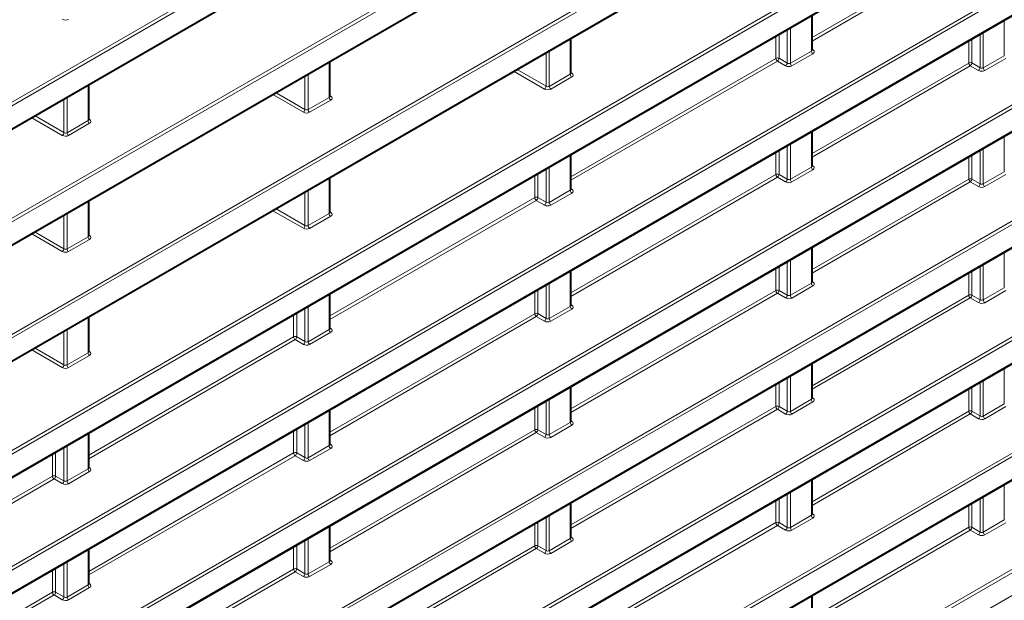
# Model space of a CAD drawing. Header units: millimetres. Extents: x 0 to 1118, y 0 to 864.
# Tile 40 of 256: x 208 to 230, y 146 to 159. Entities that reach past the tile are written whole.
import ezdxf

# ---------------------------------------------------------------- set-up
doc = ezdxf.new("R2010")
doc.units = ezdxf.units.MM

msp = doc.modelspace()

# ---------------------------------------------------------------- linework, layer by layer
at = {"color": 7, "linetype": 'Continuous', "lineweight": 18}
for p, q in [((187.6368, 145.6584), (321.3809, 222.8673)), ((321.4144, 222.8072), (187.6703, 145.5983)), ((187.6703, 145.0981), (321.4144, 222.307)), ((187.6368, 143.1067), (321.3809, 220.3156)), ((321.4144, 220.2555), (187.6703, 143.0466)), ((187.6703, 142.5464), (321.4144, 219.7553)), ((187.6368, 140.555), (321.3809, 217.7639)), ((321.4144, 217.7038), (187.6703, 140.4949)), ((187.6703, 139.9947), (321.4144, 217.2036)), ((187.6368, 135.4517), (321.3809, 212.6605)), ((321.4144, 212.6004), (187.6703, 135.3916)), ((187.6703, 134.8913), (321.4144, 212.1002)), ((187.6368, 132.9), (321.3809, 210.1088)), ((321.4144, 210.0487), (187.6703, 132.8399)), ((187.6703, 132.3396), (321.4144, 209.5485)), ((187.6368, 130.3483), (321.3809, 207.5571)), ((321.4144, 207.497), (187.6703, 130.2882)), ((187.6703, 129.788), (321.4144, 206.9968)), ((187.6368, 127.7966), (321.3809, 205.0055)), ((321.4144, 204.9453), (187.6703, 127.7365)), ((187.6703, 127.2363), (321.4144, 204.4451)), ((187.6368, 125.2449), (321.3809, 202.4538)), ((321.4144, 202.3937), (187.6703, 125.1848)), ((187.6703, 124.6846), (321.4144, 201.8934)), ((187.6368, 122.6932), (321.3809, 199.9021)), ((321.4144, 199.842), (187.6703, 122.6331)), ((187.6703, 122.1329), (321.4144, 199.3417)), ((227.153, 160.8156), (204.2597, 147.5996)), ((204.2684, 147.5252), (227.2113, 160.7698)), ((225.6204, 158.7691), (229.1005, 160.7781)), ((227.2113, 160.2696), (204.2684, 147.0249)), ((227.6344, 160.0112), (225.6204, 158.8486)), ((225.6058, 159.3258), (225.6058, 158.5502)), ((229.8484, 159.2234), (229.8484, 158.4477)), ((225.0738, 159.0187), (225.0738, 158.2858)), ((225.1426, 158.2827), (225.1426, 159.0584)), ((220.3025, 158.816), (220.3025, 158.0403)), ((224.8243, 158.8747), (224.8243, 158.389)), ((224.8931, 158.39), (224.8931, 158.9144)), ((229.0669, 158.7722), (229.0669, 158.2865)), ((229.1358, 158.2876), (229.1358, 158.812)), ((229.3164, 158.9162), (229.3164, 158.1833)), ((229.3852, 158.1803), (229.3852, 158.956)), ((219.8393, 157.7729), (219.8393, 158.5486)), ((225.6058, 158.5502), (225.1426, 158.2827)), ((225.6429, 158.5736), (225.6204, 158.5894)), ((219.7705, 158.5089), (219.7705, 157.7759)), ((224.8243, 158.389), (220.3171, 155.7871)), ((220.3171, 155.7076), (224.8578, 158.3289)), ((224.8578, 158.3289), (225.0384, 158.2246)), ((225.0738, 158.2858), (224.8931, 158.39)), ((225.1761, 158.2226), (225.6393, 158.49)), ((229.8484, 158.4477), (229.3852, 158.1803)), ((229.4187, 158.1202), (229.8819, 158.3876)), ((214.9992, 158.3062), (214.9992, 157.5305)), ((219.065, 158.1016), (219.7351, 157.7148)), ((219.7705, 157.7759), (219.1356, 158.1424)), ((229.0669, 158.2865), (225.6204, 156.2969)), ((225.6204, 156.2175), (229.1005, 158.2264)), ((229.1005, 158.2264), (229.2811, 158.1221)), ((229.3164, 158.1833), (229.1358, 158.2876)), ((214.4672, 157.999), (214.4672, 157.2661)), ((214.536, 157.2631), (214.536, 158.0387)), ((220.3025, 158.0403), (219.8393, 157.7729)), ((219.8728, 157.7128), (220.336, 157.9802)), ((220.3396, 158.0637), (220.3171, 158.0795)), ((209.6959, 157.7963), (209.6959, 157.0206)), ((209.1639, 157.4892), (209.1639, 156.7562)), ((209.2327, 156.7532), (209.2327, 157.5289)), ((213.7617, 157.5918), (214.4318, 157.2049)), ((214.4672, 157.2661), (213.8323, 157.6325)), ((214.9992, 157.5305), (214.536, 157.2631)), ((214.5695, 157.203), (215.0327, 157.4704)), ((215.0363, 157.5539), (215.0138, 157.5697)), ((208.4584, 157.0819), (209.1285, 156.6951)), ((209.1639, 156.7562), (208.529, 157.1227)), ((209.6959, 157.0206), (209.2327, 156.7532)), ((209.733, 157.044), (209.7105, 157.0599)), ((209.2662, 156.6931), (209.7294, 156.9605)), ((225.6058, 156.7741), (225.6058, 155.9985)), ((229.8484, 156.6717), (229.8484, 155.896)), ((224.8931, 155.8383), (224.8931, 156.3627)), ((225.0738, 156.467), (225.0738, 155.7341)), ((225.1426, 155.7311), (225.1426, 156.5067)), ((229.3164, 156.3645), (229.3164, 155.6316)), ((229.3852, 155.6286), (229.3852, 156.4043)), ((220.3025, 156.2643), (220.3025, 155.4886)), ((224.8243, 156.323), (224.8243, 155.8373)), ((229.0669, 156.2205), (229.0669, 155.7348)), ((229.1358, 155.7359), (229.1358, 156.2603)), ((219.7705, 155.9572), (219.7705, 155.2242)), ((219.8393, 155.2212), (219.8393, 155.9969)), ((225.6058, 155.9985), (225.1426, 155.7311)), ((225.1761, 155.6709), (225.6393, 155.9384)), ((225.6429, 156.0219), (225.6204, 156.0377)), ((214.9992, 155.7545), (214.9992, 154.9788)), ((219.521, 155.8132), (219.521, 155.3275)), ((219.5898, 155.3285), (219.5898, 155.8529)), ((224.8243, 155.8373), (220.3171, 153.2354)), ((220.3171, 153.1559), (224.8578, 155.7772)), ((224.8578, 155.7772), (225.0384, 155.6729)), ((225.0738, 155.7341), (224.8931, 155.8383)), ((229.0669, 155.7348), (225.6204, 153.7452)), ((229.3164, 155.6316), (229.1358, 155.7359)), ((229.8484, 155.896), (229.3852, 155.6286)), ((229.4187, 155.5685), (229.8819, 155.8359)), ((220.3396, 155.512), (220.3171, 155.5279)), ((225.6204, 153.6658), (229.1005, 155.6747)), ((229.1005, 155.6747), (229.2811, 155.5705)), ((214.4672, 155.4473), (214.4672, 154.7144)), ((214.536, 154.7114), (214.536, 155.487)), ((219.521, 155.3275), (215.0138, 152.7255)), ((219.7705, 155.2242), (219.5898, 155.3285)), ((220.3025, 155.4886), (219.8393, 155.2212)), ((219.8728, 155.1611), (220.336, 155.4285)), ((209.6959, 155.2446), (209.6959, 154.4689)), ((214.4672, 154.7144), (213.8323, 155.0809)), ((215.0138, 152.6461), (219.5545, 155.2674)), ((219.5545, 155.2674), (219.7351, 155.1631)), ((209.1639, 154.9375), (209.1639, 154.2045)), ((209.2327, 154.2015), (209.2327, 154.9772)), ((213.7617, 155.0401), (214.4318, 154.6532)), ((214.9992, 154.9788), (214.536, 154.7114)), ((214.5695, 154.6513), (215.0327, 154.9187)), ((215.0363, 155.0022), (215.0138, 155.018)), ((208.4584, 154.5303), (209.1285, 154.1434)), ((209.1639, 154.2045), (208.529, 154.571)), ((209.6959, 154.4689), (209.2327, 154.2015)), ((209.733, 154.4923), (209.7105, 154.5082)), ((209.2662, 154.1414), (209.7294, 154.4088)), ((225.6058, 154.2225), (225.6058, 153.4468)), ((229.8484, 154.12), (229.8484, 153.3443)), ((224.8243, 153.7713), (224.8243, 153.2856)), ((224.8931, 153.2867), (224.8931, 153.811)), ((225.0738, 153.9153), (225.0738, 153.1824)), ((225.1426, 153.1794), (225.1426, 153.955)), ((229.3164, 153.8128), (229.3164, 153.0799)), ((229.3852, 153.0769), (229.3852, 153.8526)), ((220.3025, 153.7126), (220.3025, 152.9369)), ((229.0669, 153.6688), (229.0669, 153.1832)), ((229.1358, 153.1842), (229.1358, 153.7086)), ((219.7705, 153.4055), (219.7705, 152.6725)), ((219.8393, 152.6695), (219.8393, 153.4452)), ((225.6058, 153.4468), (225.1426, 153.1794)), ((225.1761, 153.1193), (225.6393, 153.3867)), ((225.6429, 153.4702), (225.6204, 153.486)), ((229.8484, 153.3443), (229.3852, 153.0769)), ((214.9992, 153.2028), (214.9992, 152.4271)), ((219.521, 153.2615), (219.521, 152.7758)), ((219.5898, 152.7768), (219.5898, 153.3012)), ((224.8243, 153.2856), (220.3171, 150.6837)), ((220.3171, 150.6042), (224.8578, 153.2255)), ((224.8578, 153.2255), (225.0384, 153.1212)), ((225.0738, 153.1824), (224.8931, 153.2867)), ((229.0669, 153.1832), (225.6204, 151.1935)), ((225.6204, 151.1141), (229.1005, 153.123)), ((229.1005, 153.123), (229.2811, 153.0188)), ((229.3164, 153.0799), (229.1358, 153.1842)), ((229.4187, 153.0168), (229.8819, 153.2842)), ((214.4672, 152.8956), (214.4672, 152.1627)), ((214.536, 152.1597), (214.536, 152.9354)), ((220.3025, 152.9369), (219.8393, 152.6695)), ((220.3396, 152.9603), (220.3171, 152.9762)), ((209.6959, 152.6929), (209.6959, 151.9173)), ((214.2177, 152.7516), (214.2177, 152.2659)), ((214.2865, 152.267), (214.2865, 152.7914)), ((219.521, 152.7758), (215.0138, 150.1738)), ((215.0138, 150.0944), (219.5545, 152.7157)), ((219.5545, 152.7157), (219.7351, 152.6114)), ((219.7705, 152.6725), (219.5898, 152.7768)), ((219.8728, 152.6094), (220.336, 152.8768)), ((215.0363, 152.4505), (215.0138, 152.4663)), ((209.1639, 152.3858), (209.1639, 151.6529)), ((209.2327, 151.6498), (209.2327, 152.4255)), ((214.2177, 152.2659), (209.7105, 149.664)), ((214.4672, 152.1627), (214.2865, 152.267)), ((214.9992, 152.4271), (214.536, 152.1597)), ((214.5695, 152.0996), (215.0327, 152.367)), ((209.7105, 149.5845), (214.2512, 152.2058)), ((214.2512, 152.2058), (214.4318, 152.1015)), ((208.4584, 151.9786), (209.1285, 151.5917)), ((209.1639, 151.6529), (208.529, 152.0193)), ((209.6959, 151.9173), (209.2327, 151.6498)), ((209.2662, 151.5897), (209.7294, 151.8571)), ((209.733, 151.9407), (209.7105, 151.9565)), ((225.6058, 151.6708), (225.6058, 150.8951)), ((225.1426, 150.6277), (225.1426, 151.4033)), ((229.8484, 151.5683), (229.8484, 150.7926)), ((220.3025, 151.1609), (220.3025, 150.3853)), ((224.8243, 151.2196), (224.8243, 150.7339)), ((224.8931, 150.735), (224.8931, 151.2593)), ((225.0738, 151.3636), (225.0738, 150.6307)), ((229.3164, 151.2612), (229.3164, 150.5282)), ((229.3852, 150.5252), (229.3852, 151.3009)), ((229.0669, 151.1172), (229.0669, 150.6315)), ((229.1358, 150.6325), (229.1358, 151.1569)), ((219.5898, 150.2251), (219.5898, 150.7495)), ((219.7705, 150.8538), (219.7705, 150.1208)), ((219.8393, 150.1178), (219.8393, 150.8935)), ((224.8243, 150.7339), (220.3171, 148.132)), ((225.0738, 150.6307), (224.8931, 150.735)), ((225.6058, 150.8951), (225.1426, 150.6277)), ((225.1761, 150.5676), (225.6393, 150.835)), ((225.6429, 150.9185), (225.6204, 150.9343)), ((229.8484, 150.7926), (229.3852, 150.5252)), ((229.4187, 150.4651), (229.8819, 150.7325)), ((214.9992, 150.6511), (214.9992, 149.8754)), ((219.521, 150.7098), (219.521, 150.2241)), ((220.3171, 148.0525), (224.8578, 150.6738)), ((224.8578, 150.6738), (225.0384, 150.5695)), ((229.0669, 150.6315), (225.6204, 148.6418)), ((225.6204, 148.5624), (229.1005, 150.5714)), ((229.1005, 150.5714), (229.2811, 150.4671)), ((229.3164, 150.5282), (229.1358, 150.6325)), ((214.4672, 150.3439), (214.4672, 149.611)), ((214.536, 149.608), (214.536, 150.3837)), ((220.3025, 150.3853), (219.8393, 150.1178)), ((219.8728, 150.0577), (220.336, 150.3251)), ((220.3396, 150.4086), (220.3171, 150.4245)), ((209.6959, 150.1412), (209.6959, 149.3656)), ((214.2177, 150.1999), (214.2177, 149.7142)), ((214.2865, 149.7153), (214.2865, 150.2397)), ((219.521, 150.2241), (215.0138, 147.6222)), ((215.0138, 147.5427), (219.5545, 150.164)), ((219.5545, 150.164), (219.7351, 150.0597)), ((219.7705, 150.1208), (219.5898, 150.2251)), ((209.2327, 149.0982), (209.2327, 149.8738)), ((214.9992, 149.8754), (214.536, 149.608)), ((215.0363, 149.8988), (215.0138, 149.9146)), ((208.9144, 149.6901), (208.9144, 149.2044)), ((208.9832, 149.2054), (208.9832, 149.7298)), ((209.1639, 149.8341), (209.1639, 149.1012)), ((214.2177, 149.7142), (209.7105, 147.1123)), ((209.7105, 147.0329), (214.2512, 149.6541)), ((214.2512, 149.6541), (214.4318, 149.5499)), ((214.4672, 149.611), (214.2865, 149.7153)), ((214.5695, 149.5479), (215.0327, 149.8153)), ((209.6959, 149.3656), (209.2327, 149.0982)), ((209.2662, 149.038), (209.7294, 149.3055)), ((209.733, 149.389), (209.7105, 149.4048)), ((208.9144, 149.2044), (204.4072, 146.6025)), ((204.4072, 146.523), (208.9479, 149.1443)), ((208.9479, 149.1443), (209.1285, 149.04)), ((209.1639, 149.1012), (208.9832, 149.2054)), ((225.6058, 149.1191), (225.6058, 148.3434)), ((229.8484, 149.0166), (229.8484, 148.2409)), ((225.0738, 148.8119), (225.0738, 148.079)), ((225.1426, 148.076), (225.1426, 148.8517)), ((220.3025, 148.6092), (220.3025, 147.8336)), ((224.8243, 148.6679), (224.8243, 148.1822)), ((224.8931, 148.1833), (224.8931, 148.7077)), ((229.0669, 148.5655), (229.0669, 148.0798)), ((229.1358, 148.0808), (229.1358, 148.6052)), ((229.3164, 148.7095), (229.3164, 147.9765)), ((229.3852, 147.9735), (229.3852, 148.7492)), ((225.6429, 148.3668), (225.6204, 148.3826)), ((219.521, 148.1581), (219.521, 147.6724)), ((219.5898, 147.6734), (219.5898, 148.1978)), ((219.7705, 148.3021), (219.7705, 147.5692)), ((219.8393, 147.5661), (219.8393, 148.3418)), ((224.8243, 148.1822), (220.3171, 145.5803)), ((225.0738, 148.079), (224.8931, 148.1833)), ((225.6058, 148.3434), (225.1426, 148.076)), ((225.1761, 148.0159), (225.6393, 148.2833)), ((229.8484, 148.2409), (229.3852, 147.9735)), ((229.4187, 147.9134), (229.8819, 148.1808)), ((214.9992, 148.0994), (214.9992, 147.3237)), ((220.3171, 145.5008), (224.8578, 148.1221)), ((224.8578, 148.1221), (225.0384, 148.0178)), ((229.0669, 148.0798), (225.6204, 146.0901)), ((225.6204, 146.0107), (229.1005, 148.0197)), ((229.1005, 148.0197), (229.2811, 147.9154)), ((229.3164, 147.9765), (229.1358, 148.0808)), ((214.4672, 147.7923), (214.4672, 147.0593)), ((214.536, 147.0563), (214.536, 147.832)), ((220.3025, 147.8336), (219.8393, 147.5661)), ((219.8728, 147.506), (220.336, 147.7734)), ((220.3396, 147.857), (220.3171, 147.8728)), ((209.6959, 147.5896), (209.6959, 146.8139)), ((214.2177, 147.6483), (214.2177, 147.1626)), ((214.2865, 147.1636), (214.2865, 147.688)), ((219.521, 147.6724), (215.0138, 145.0705)), ((215.0138, 144.991), (219.5545, 147.6123)), ((219.5545, 147.6123), (219.7351, 147.508)), ((219.7705, 147.5692), (219.5898, 147.6734)), ((209.1639, 147.2824), (209.1639, 146.5495)), ((209.2327, 146.5465), (209.2327, 147.3221)), ((214.9992, 147.3237), (214.536, 147.0563)), ((214.5695, 146.9962), (215.0327, 147.2636)), ((215.0363, 147.3471), (215.0138, 147.3629)), ((208.9144, 147.1384), (208.9144, 146.6527)), ((208.9832, 146.6538), (208.9832, 147.1781)), ((214.2177, 147.1626), (209.7105, 144.5606)), ((209.7105, 144.4812), (214.2512, 147.1024)), ((214.2512, 147.1024), (214.4318, 146.9982)), ((214.4672, 147.0593), (214.2865, 147.1636)), ((209.733, 146.8373), (209.7105, 146.8531)), ((208.9144, 146.6527), (204.4072, 144.0508)), ((209.1639, 146.5495), (208.9832, 146.6538)), ((209.6959, 146.8139), (209.2327, 146.5465)), ((209.2662, 146.4864), (209.7294, 146.7538)), ((204.4072, 143.9713), (208.9479, 146.5926)), ((208.9479, 146.5926), (209.1285, 146.4883)), ((225.6058, 146.5674), (225.6058, 145.7917))]:
    msp.add_line(p, q, dxfattribs=at)
at = {"color": 7, "linetype": 'Continuous', "lineweight": 35}
for p, q in [((187.6599, 145.0752), (321.4041, 222.2841)), ((187.6599, 142.5235), (321.4041, 219.7324)), ((187.6599, 139.9718), (321.4041, 217.1807)), ((187.6599, 134.8684), (321.4041, 212.0773)), ((187.6599, 132.3168), (321.4041, 209.5256)), ((187.6599, 129.7651), (321.4041, 206.9739)), ((187.6599, 127.2134), (321.4041, 204.4222)), ((187.6599, 124.6617), (321.4041, 201.8705)), ((204.2756, 147.0121), (227.1834, 160.2366)), ((225.6204, 158.5718), (225.6204, 159.3343)), ((220.3171, 158.062), (220.3171, 158.8244)), ((215.0138, 157.5521), (215.0138, 158.3146)), ((209.7105, 157.0423), (209.7105, 157.8048)), ((225.6204, 156.0201), (225.6204, 156.7826)), ((220.3171, 155.5103), (220.3171, 156.2728)), ((215.0138, 155.0005), (215.0138, 155.7629)), ((209.7105, 154.4906), (209.7105, 155.2531)), ((225.6204, 153.4684), (225.6204, 154.2309)), ((220.3171, 152.9586), (220.3171, 153.7211)), ((215.0138, 152.4488), (215.0138, 153.2112)), ((209.7105, 151.9389), (209.7105, 152.7014)), ((225.6204, 150.9168), (225.6204, 151.6792)), ((220.3171, 150.4069), (220.3171, 151.1694)), ((215.0138, 149.8971), (215.0138, 150.6595)), ((209.7105, 149.3872), (209.7105, 150.1497)), ((225.6204, 148.3651), (225.6204, 149.1275)), ((220.3171, 147.8552), (220.3171, 148.6177)), ((215.0138, 147.3454), (215.0138, 148.1078)), ((209.7105, 146.8355), (209.7105, 147.598)), ((225.6204, 145.8134), (225.6204, 146.5758))]:
    msp.add_line(p, q, dxfattribs=at)
at = {"color": 7, "linetype": 'Continuous', "lineweight": 18}
for centre, radius, start, end in [((225.6831, 158.5539), 0.0774, 182.73424, 235.53336), ((225.6277, 158.598), 0.0288, 255.19806, 301.84826), ((224.8598, 158.3202), 0.0774, 64.47048, 117.26164), ((224.9016, 158.3927), 0.0774, 182.73424, 235.53336), ((224.8085, 158.3981), 0.085, 305.44584, 354.55416), ((224.9892, 158.2938), 0.085, 305.44584, 354.55416), ((225.2199, 158.2864), 0.0774, 182.73424, 235.53336), ((229.1024, 158.2177), 0.0774, 64.47048, 117.26164), ((229.1443, 158.2902), 0.0774, 182.73424, 235.53336), ((229.0512, 158.2956), 0.085, 305.44584, 354.55416), ((229.2318, 158.1914), 0.085, 305.44584, 354.55416), ((229.4625, 158.184), 0.0774, 182.73424, 235.53336), ((220.3798, 158.044), 0.0774, 182.73424, 235.53336), ((220.3244, 158.0882), 0.0288, 255.19806, 301.84826), ((219.6859, 157.784), 0.085, 305.44584, 354.55416), ((219.9166, 157.7766), 0.0774, 182.73424, 235.53336), ((215.0765, 157.5342), 0.0774, 182.73424, 235.53336), ((215.0211, 157.5783), 0.0288, 255.19806, 301.84826), ((214.3826, 157.2741), 0.085, 305.44584, 354.55416), ((214.6133, 157.2668), 0.0774, 182.73424, 235.53336), ((209.7732, 157.0243), 0.0774, 182.73424, 235.53336), ((209.7178, 157.0685), 0.0288, 255.19806, 301.84826), ((209.0793, 156.7643), 0.085, 305.44584, 354.55416), ((209.31, 156.7569), 0.0774, 182.73424, 235.53336), ((225.6831, 156.0022), 0.0774, 182.73424, 235.53336), ((225.6277, 156.0463), 0.0288, 255.19806, 301.84826), ((224.8598, 155.7685), 0.0774, 64.47048, 117.26164), ((224.9016, 155.841), 0.0774, 182.73424, 235.53336), ((224.8085, 155.8464), 0.085, 305.44584, 354.55416), ((224.9892, 155.7421), 0.085, 305.44584, 354.55416), ((225.2199, 155.7347), 0.0774, 182.73424, 235.53336), ((229.1024, 155.666), 0.0774, 64.47048, 117.26164), ((229.1443, 155.7385), 0.0774, 182.73424, 235.53336), ((229.0512, 155.7439), 0.085, 305.44584, 354.55416), ((220.3244, 155.5365), 0.0288, 255.19806, 301.84826), ((229.2318, 155.6397), 0.085, 305.44584, 354.55416), ((229.4625, 155.6323), 0.0774, 182.73424, 235.53336), ((219.5565, 155.2587), 0.0774, 64.47048, 117.26164), ((219.5983, 155.3312), 0.0774, 182.73424, 235.53336), ((219.5052, 155.3366), 0.085, 305.44584, 354.55416), ((220.3798, 155.4923), 0.0774, 182.73424, 235.53336), ((219.6859, 155.2323), 0.085, 305.44584, 354.55416), ((219.9166, 155.2249), 0.0774, 182.73424, 235.53336), ((215.0765, 154.9825), 0.0774, 182.73424, 235.53336), ((215.0211, 155.0267), 0.0288, 255.19806, 301.84826), ((214.3826, 154.7225), 0.085, 305.44584, 354.55416), ((214.6133, 154.7151), 0.0774, 182.73424, 235.53336), ((209.7732, 154.4726), 0.0774, 182.73424, 235.53336), ((209.7178, 154.5168), 0.0288, 255.19806, 301.84826), ((209.0793, 154.2126), 0.085, 305.44584, 354.55416), ((209.31, 154.2052), 0.0774, 182.73424, 235.53336), ((225.6831, 153.4505), 0.0774, 182.73424, 235.53336), ((225.6277, 153.4947), 0.0289, 255.42575, 301.82467), ((224.8598, 153.2168), 0.0774, 64.47048, 117.26164), ((224.9016, 153.2893), 0.0774, 182.73424, 235.53336), ((224.8085, 153.2947), 0.085, 305.44584, 354.55416), ((224.9892, 153.1904), 0.085, 305.44584, 354.55416), ((225.2199, 153.1831), 0.0774, 182.73424, 235.53336), ((229.1024, 153.1143), 0.0774, 64.47048, 117.26164), ((229.1443, 153.1868), 0.0774, 182.73424, 235.53336), ((229.0512, 153.1923), 0.085, 305.44584, 354.55416), ((220.3798, 152.9406), 0.0774, 182.73424, 235.53336), ((220.3244, 152.9848), 0.0288, 255.19806, 301.84826), ((229.2318, 153.088), 0.085, 305.44584, 354.55416), ((229.4625, 153.0806), 0.0774, 182.73424, 235.53336), ((219.5565, 152.707), 0.0774, 64.47048, 117.26164), ((219.5983, 152.7795), 0.0774, 182.73424, 235.53336), ((219.5052, 152.7849), 0.085, 305.44584, 354.55416), ((219.6859, 152.6806), 0.085, 305.44584, 354.55416), ((219.9166, 152.6732), 0.0774, 182.73424, 235.53336), ((214.2532, 152.1971), 0.0774, 64.47048, 117.26164), ((214.295, 152.2696), 0.0774, 182.73424, 235.53336), ((214.2019, 152.275), 0.085, 305.44584, 354.55416), ((215.0765, 152.4308), 0.0774, 182.73424, 235.53336), ((215.0211, 152.475), 0.0288, 255.19806, 301.84826), ((214.3826, 152.1708), 0.085, 305.44584, 354.55416), ((214.6133, 152.1634), 0.0774, 182.73424, 235.53336), ((209.7732, 151.921), 0.0774, 182.73424, 235.53336), ((209.7178, 151.9651), 0.0288, 255.19806, 301.84826), ((209.0793, 151.6609), 0.085, 305.44584, 354.55416), ((209.31, 151.6535), 0.0774, 182.73424, 235.53336), ((224.8598, 150.6651), 0.0774, 64.47048, 117.26164), ((224.9016, 150.7376), 0.0774, 182.73424, 235.53336), ((224.8085, 150.743), 0.085, 305.44584, 354.55416), ((225.6831, 150.8988), 0.0774, 182.73424, 235.53336), ((225.6277, 150.943), 0.0288, 255.19806, 301.84826), ((224.9892, 150.6388), 0.085, 305.44584, 354.55416), ((225.2199, 150.6314), 0.0774, 182.73424, 235.53336), ((229.1024, 150.5627), 0.0774, 64.47048, 117.26164), ((229.1443, 150.6352), 0.0774, 182.73424, 235.53336), ((229.0512, 150.6406), 0.085, 305.44584, 354.55416), ((229.2318, 150.5363), 0.085, 305.44584, 354.55416), ((229.4625, 150.5289), 0.0774, 182.73424, 235.53336), ((220.3798, 150.3889), 0.0774, 182.73424, 235.53336), ((220.3244, 150.4332), 0.0289, 255.42575, 301.82467), ((219.5565, 150.1553), 0.0774, 64.47048, 117.26164), ((219.5983, 150.2278), 0.0774, 182.73424, 235.53336), ((219.5052, 150.2332), 0.085, 305.44584, 354.55416), ((219.6859, 150.1289), 0.085, 305.44584, 354.55416), ((219.9166, 150.1215), 0.0774, 182.73424, 235.53336), ((215.0765, 149.8791), 0.0774, 182.73424, 235.53336), ((215.0211, 149.9233), 0.0288, 255.19806, 301.84826), ((214.2532, 149.6454), 0.0774, 64.47048, 117.26164), ((214.295, 149.7179), 0.0774, 182.73424, 235.53336), ((214.2019, 149.7234), 0.085, 305.44584, 354.55416), ((214.3826, 149.6191), 0.085, 305.44584, 354.55416), ((214.6133, 149.6117), 0.0774, 182.73424, 235.53336), ((208.9499, 149.1356), 0.0774, 64.47048, 117.26164), ((209.7732, 149.3693), 0.0774, 182.73424, 235.53336), ((209.7178, 149.4134), 0.0288, 255.19806, 301.84826), ((208.9917, 149.2081), 0.0774, 182.73424, 235.53336), ((208.8986, 149.2135), 0.085, 305.44584, 354.55416), ((209.0793, 149.1092), 0.085, 305.44584, 354.55416), ((209.31, 149.1018), 0.0774, 182.73424, 235.53336), ((225.6277, 148.3913), 0.0289, 255.42575, 301.82467), ((224.8598, 148.1134), 0.0774, 64.47048, 117.26164), ((224.9016, 148.1859), 0.0774, 182.73424, 235.53336), ((224.8085, 148.1913), 0.085, 305.44584, 354.55416), ((225.6831, 148.3471), 0.0774, 182.73424, 235.53336), ((224.9892, 148.0871), 0.085, 305.44584, 354.55416), ((225.2199, 148.0797), 0.0774, 182.73424, 235.53336), ((229.1024, 148.011), 0.0774, 64.47048, 117.26164), ((229.1443, 148.0835), 0.0774, 182.73424, 235.53336), ((229.0512, 148.0889), 0.085, 305.44584, 354.55416), ((229.2318, 147.9846), 0.085, 305.44584, 354.55416), ((229.4625, 147.9772), 0.0774, 182.73424, 235.53336), ((220.3798, 147.8373), 0.0774, 182.73424, 235.53336), ((220.3244, 147.8814), 0.0288, 255.19806, 301.84826), ((219.5565, 147.6036), 0.0774, 64.47048, 117.26164), ((219.5983, 147.6761), 0.0774, 182.73424, 235.53336), ((219.5052, 147.6815), 0.085, 305.44584, 354.55416), ((219.6859, 147.5772), 0.085, 305.44584, 354.55416), ((219.9166, 147.5698), 0.0774, 182.73424, 235.53336), ((215.0765, 147.3274), 0.0774, 182.73424, 235.53336), ((215.0211, 147.3716), 0.0289, 255.42575, 301.82467), ((214.2532, 147.0938), 0.0774, 64.47048, 117.26164), ((214.295, 147.1663), 0.0774, 182.73424, 235.53336), ((214.2019, 147.1717), 0.085, 305.44584, 354.55416), ((214.3826, 147.0674), 0.085, 305.44584, 354.55416), ((214.6133, 147.06), 0.0774, 182.73424, 235.53336), ((209.7178, 146.8617), 0.0288, 255.19806, 301.84826), ((208.9499, 146.5839), 0.0774, 64.47048, 117.26164), ((208.9917, 146.6564), 0.0774, 182.73424, 235.53336), ((208.8986, 146.6618), 0.085, 305.44584, 354.55416), ((209.7732, 146.8176), 0.0774, 182.73424, 235.53336), ((209.0793, 146.5575), 0.085, 305.44584, 354.55416), ((209.31, 146.5502), 0.0774, 182.73424, 235.53336)]:
    msp.add_arc(centre, radius, start, end, dxfattribs=at)
for centre, major_axis, ratio, start_param, end_param in [((209.1955, 159.2899), (0.1, -0.0048), 0.6066673, 4.0084155, 5.526852), ((225.5704, 158.5749), (0.0499, -0.0051), 0.6339088, 5.5620998, 6.347498), ((225.5686, 158.5351), (0.1, -0.0048), 0.6066673, 5.526852, 7.0452884), ((225.1054, 158.2677), (0.1, -0.0048), 0.6066673, 4.0084155, 5.526852), ((225.1072, 158.3074), (0.0499, -0.0051), 0.6339088, 4.0436634, 5.5620998), ((229.348, 158.1653), (0.1, -0.0048), 0.6066673, 4.0084155, 5.526852), ((229.3499, 158.205), (0.0499, -0.0051), 0.6339088, 4.0436634, 5.5620998), ((220.2671, 158.065), (0.0499, -0.0051), 0.6339088, 5.5620998, 6.347498), ((220.2653, 158.0253), (0.1, -0.0048), 0.6066673, 5.526852, 7.0452884), ((219.8021, 157.7579), (0.1, -0.0048), 0.6066673, 4.0084155, 5.526852), ((219.8039, 157.7976), (0.0499, -0.0051), 0.6339088, 4.0436634, 5.5620998), ((214.9638, 157.5552), (0.0499, -0.0051), 0.6339088, 5.5620998, 6.347498), ((214.962, 157.5155), (0.1, -0.0048), 0.6066673, 5.526852, 7.0452884), ((214.5006, 157.2878), (0.0499, -0.0051), 0.6339088, 4.0436634, 5.5620998), ((209.6605, 157.0453), (0.0499, -0.0051), 0.6339088, 5.5620998, 6.347498), ((209.6587, 157.0056), (0.1, -0.0048), 0.6066673, 5.526852, 7.0452884), ((214.4988, 157.2481), (0.1, -0.0048), 0.6066673, 4.0084155, 5.526852), ((209.1955, 156.7382), (0.1, -0.0048), 0.6066673, 4.0084155, 5.526852), ((209.1973, 156.7779), (0.0499, -0.0051), 0.6339088, 4.0436634, 5.5620998), ((225.5704, 156.0232), (0.0499, -0.0051), 0.6339088, 5.5620998, 6.347498), ((225.5686, 155.9835), (0.1, -0.0048), 0.6066673, 5.526852, 7.0452884), ((225.1072, 155.7557), (0.0499, -0.0051), 0.6339088, 4.0436634, 5.5620998), ((220.2671, 155.5133), (0.0499, -0.0051), 0.6339088, 5.5620998, 6.347498), ((220.2653, 155.4736), (0.1, -0.0048), 0.6066673, 5.526852, 7.0452884), ((225.1054, 155.716), (0.1, -0.0048), 0.6066673, 4.0084155, 5.526852), ((229.348, 155.6136), (0.1, -0.0048), 0.6066673, 4.0084155, 5.526852), ((229.3499, 155.6533), (0.0499, -0.0051), 0.6339088, 4.0436634, 5.5620998), ((219.8021, 155.2062), (0.1, -0.0048), 0.6066673, 4.0084155, 5.526852), ((219.8039, 155.2459), (0.0499, -0.0051), 0.6339088, 4.0436634, 5.5620998), ((214.9638, 155.0035), (0.0499, -0.0051), 0.6339088, 5.5620998, 6.347498), ((214.962, 154.9638), (0.1, -0.0048), 0.6066673, 5.526852, 7.0452884), ((214.4988, 154.6964), (0.1, -0.0048), 0.6066673, 4.0084155, 5.526852), ((214.5006, 154.7361), (0.0499, -0.0051), 0.6339088, 4.0436634, 5.5620998), ((209.6605, 154.4936), (0.0499, -0.0051), 0.6339088, 5.5620998, 6.347498), ((209.6587, 154.4539), (0.1, -0.0048), 0.6066673, 5.526852, 7.0452884), ((209.1973, 154.2262), (0.0499, -0.0051), 0.6339088, 4.0436634, 5.5620998), ((209.1955, 154.1865), (0.1, -0.0048), 0.6066673, 4.0084155, 5.526852), ((225.5704, 153.4715), (0.0499, -0.0051), 0.6339088, 5.5620998, 6.347498), ((225.5686, 153.4318), (0.1, -0.0048), 0.6066673, 5.526852, 7.0452884), ((225.1054, 153.1644), (0.1, -0.0048), 0.6066673, 4.0084155, 5.526852), ((225.1072, 153.2041), (0.0499, -0.0051), 0.6339088, 4.0436634, 5.5620998), ((220.2671, 152.9616), (0.0499, -0.0051), 0.6339088, 5.5620998, 6.347498), ((220.2653, 152.9219), (0.1, -0.0048), 0.6066673, 5.526852, 7.0452884), ((229.348, 153.0619), (0.1, -0.0048), 0.6066673, 4.0084155, 5.526852), ((229.3499, 153.1016), (0.0499, -0.0051), 0.6339088, 4.0436634, 5.5620998), ((219.8021, 152.6545), (0.1, -0.0048), 0.6066673, 4.0084155, 5.526852), ((219.8039, 152.6942), (0.0499, -0.0051), 0.6339088, 4.0436634, 5.5620998), ((214.9638, 152.4518), (0.0499, -0.0051), 0.6339088, 5.5620998, 6.347498), ((214.962, 152.4121), (0.1, -0.0048), 0.6066673, 5.526852, 7.0452884), ((214.4988, 152.1447), (0.1, -0.0048), 0.6066673, 4.0084155, 5.526852), ((214.5006, 152.1844), (0.0499, -0.0051), 0.6339088, 4.0436634, 5.5620998), ((209.6605, 151.9419), (0.0499, -0.0051), 0.6339088, 5.5620998, 6.347498), ((209.6587, 151.9022), (0.1, -0.0048), 0.6066673, 5.526852, 7.0452884), ((209.1973, 151.6745), (0.0499, -0.0051), 0.6339088, 4.0436634, 5.5620998), ((209.1955, 151.6348), (0.1, -0.0048), 0.6066673, 4.0084155, 5.526852), ((225.5704, 150.9198), (0.0499, -0.0051), 0.6339088, 5.5620998, 6.347498), ((225.5686, 150.8801), (0.1, -0.0048), 0.6066673, 5.526852, 7.0452884), ((225.1054, 150.6127), (0.1, -0.0048), 0.6066673, 4.0084155, 5.526852), ((225.1072, 150.6524), (0.0499, -0.0051), 0.6339088, 4.0436634, 5.5620998), ((229.3499, 150.5499), (0.0499, -0.0051), 0.6339088, 4.0436634, 5.5620998), ((220.2671, 150.4099), (0.0499, -0.0051), 0.6339088, 5.5620998, 6.347498), ((220.2653, 150.3702), (0.1, -0.0048), 0.6066673, 5.526852, 7.0452884), ((229.348, 150.5102), (0.1, -0.0048), 0.6066673, 4.0084155, 5.526852), ((219.8039, 150.1425), (0.0499, -0.0051), 0.6339088, 4.0436634, 5.5620998), ((214.9638, 149.9001), (0.0499, -0.0051), 0.6339088, 5.5620998, 6.347498), ((214.962, 149.8604), (0.1, -0.0048), 0.6066673, 5.526852, 7.0452884), ((219.8021, 150.1028), (0.1, -0.0048), 0.6066673, 4.0084155, 5.526852), ((214.4988, 149.593), (0.1, -0.0048), 0.6066673, 4.0084155, 5.526852), ((214.5006, 149.6327), (0.0499, -0.0051), 0.6339088, 4.0436634, 5.5620998), ((209.6605, 149.3903), (0.0499, -0.0051), 0.6339088, 5.5620998, 6.347498), ((209.6587, 149.3506), (0.1, -0.0048), 0.6066673, 5.526852, 7.0452884), ((209.1955, 149.0831), (0.1, -0.0048), 0.6066673, 4.0084155, 5.526852), ((209.1973, 149.1228), (0.0499, -0.0051), 0.6339088, 4.0436634, 5.5620998), ((225.5704, 148.3681), (0.0499, -0.0051), 0.6339088, 5.5620998, 6.347498), ((225.5686, 148.3284), (0.1, -0.0048), 0.6066673, 5.526852, 7.0452884), ((225.1054, 148.061), (0.1, -0.0048), 0.6066673, 4.0084155, 5.526852), ((225.1072, 148.1007), (0.0499, -0.0051), 0.6339088, 4.0436634, 5.5620998), ((229.348, 147.9585), (0.1, -0.0048), 0.6066673, 4.0084155, 5.526852), ((229.3499, 147.9982), (0.0499, -0.0051), 0.6339088, 4.0436634, 5.5620998), ((220.2671, 147.8583), (0.0499, -0.0051), 0.6339088, 5.5620998, 6.347498), ((220.2653, 147.8185), (0.1, -0.0048), 0.6066673, 5.526852, 7.0452884), ((219.8021, 147.5511), (0.1, -0.0048), 0.6066673, 4.0084155, 5.526852), ((219.8039, 147.5908), (0.0499, -0.0051), 0.6339088, 4.0436634, 5.5620998), ((214.9638, 147.3484), (0.0499, -0.0051), 0.6339088, 5.5620998, 6.347498), ((214.962, 147.3087), (0.1, -0.0048), 0.6066673, 5.526852, 7.0452884), ((214.5006, 147.081), (0.0499, -0.0051), 0.6339088, 4.0436634, 5.5620998), ((209.6605, 146.8386), (0.0499, -0.0051), 0.6339088, 5.5620998, 6.347498), ((209.6587, 146.7989), (0.1, -0.0048), 0.6066673, 5.526852, 7.0452884), ((214.4988, 147.0413), (0.1, -0.0048), 0.6066673, 4.0084155, 5.526852), ((209.1955, 146.5315), (0.1, -0.0048), 0.6066673, 4.0084155, 5.526852), ((209.1973, 146.5712), (0.0499, -0.0051), 0.6339088, 4.0436634, 5.5620998)]:
    msp.add_ellipse(centre, major_axis=major_axis, ratio=ratio, start_param=start_param, end_param=end_param, dxfattribs=at)
at = {"color": 7, "linetype": 'Continuous', "lineweight": 35}
for points, knots in [([(225.6209, 158.5681), (225.621, 158.5679), (225.6212, 158.5675), (225.6209, 158.5702), (225.6206, 158.5721)], [0, 0, 0, 0, 0.3061665, 1, 1, 1, 1]), ([(220.3176, 158.0582), (220.3177, 158.0581), (220.3179, 158.0576), (220.3176, 158.0603), (220.3173, 158.0622)], [0, 0, 0, 0, 0.3061665, 1, 1, 1, 1]), ([(215.0143, 157.5484), (215.0144, 157.5482), (215.0146, 157.5478), (215.0143, 157.5505), (215.014, 157.5524)], [0, 0, 0, 0, 0.3061665, 1, 1, 1, 1]), ([(209.711, 157.0385), (209.7111, 157.0384), (209.7113, 157.038), (209.711, 157.0407), (209.7107, 157.0425)], [0, 0, 0, 0, 0.3061665, 1, 1, 1, 1]), ([(225.6209, 156.0164), (225.621, 156.0162), (225.6212, 156.0158), (225.6209, 156.0185), (225.6206, 156.0204)], [0, 0, 0, 0, 0.30616654, 1, 1, 1, 1]), ([(220.3176, 155.5065), (220.3177, 155.5064), (220.3179, 155.506), (220.3176, 155.5087), (220.3173, 155.5105)], [0, 0, 0, 0, 0.3061665, 1, 1, 1, 1]), ([(215.0143, 154.9967), (215.0144, 154.9965), (215.0146, 154.9961), (215.0143, 154.9988), (215.014, 155.0007)], [0, 0, 0, 0, 0.3061665, 1, 1, 1, 1]), ([(209.711, 154.4868), (209.7111, 154.4867), (209.7113, 154.4863), (209.711, 154.489), (209.7107, 154.4908)], [0, 0, 0, 0, 0.3061665, 1, 1, 1, 1]), ([(225.6209, 153.4647), (225.621, 153.4645), (225.6212, 153.4641), (225.6209, 153.4668), (225.6206, 153.4687)], [0, 0, 0, 0, 0.3061665, 1, 1, 1, 1]), ([(220.3176, 152.9548), (220.3177, 152.9547), (220.3179, 152.9543), (220.3176, 152.957), (220.3173, 152.9588)], [0, 0, 0, 0, 0.30616654, 1, 1, 1, 1]), ([(215.0143, 152.445), (215.0144, 152.4449), (215.0146, 152.4444), (215.0143, 152.4471), (215.014, 152.449)], [0, 0, 0, 0, 0.3061665, 1, 1, 1, 1]), ([(209.711, 151.9351), (209.7111, 151.935), (209.7113, 151.9346), (209.711, 151.9373), (209.7107, 151.9392)], [0, 0, 0, 0, 0.3061665, 1, 1, 1, 1]), ([(225.6209, 150.913), (225.621, 150.9128), (225.6212, 150.9124), (225.6209, 150.9151), (225.6206, 150.917)], [0, 0, 0, 0, 0.3061665, 1, 1, 1, 1]), ([(220.3176, 150.4031), (220.3177, 150.403), (220.3179, 150.4026), (220.3176, 150.4053), (220.3173, 150.4071)], [0, 0, 0, 0, 0.3061665, 1, 1, 1, 1]), ([(215.0143, 149.8933), (215.0144, 149.8932), (215.0146, 149.8927), (215.0143, 149.8954), (215.014, 149.8973)], [0, 0, 0, 0, 0.30616654, 1, 1, 1, 1]), ([(209.711, 149.3835), (209.7111, 149.3833), (209.7113, 149.3829), (209.711, 149.3856), (209.7107, 149.3875)], [0, 0, 0, 0, 0.3061665, 1, 1, 1, 1]), ([(225.6209, 148.3613), (225.621, 148.3612), (225.6212, 148.3607), (225.6209, 148.3634), (225.6206, 148.3653)], [0, 0, 0, 0, 0.3061665, 1, 1, 1, 1]), ([(220.3176, 147.8515), (220.3177, 147.8513), (220.3179, 147.8509), (220.3176, 147.8536), (220.3173, 147.8555)], [0, 0, 0, 0, 0.3061665, 1, 1, 1, 1]), ([(215.0143, 147.3416), (215.0144, 147.3415), (215.0146, 147.341), (215.0143, 147.3437), (215.014, 147.3456)], [0, 0, 0, 0, 0.3061665, 1, 1, 1, 1]), ([(209.711, 146.8318), (209.7111, 146.8316), (209.7113, 146.8312), (209.711, 146.8339), (209.7107, 146.8358)], [0, 0, 0, 0, 0.30616654, 1, 1, 1, 1])]:
    msp.add_open_spline(points, degree=3, knots=knots, dxfattribs=at)

doc.saveas('drawing.dxf')
